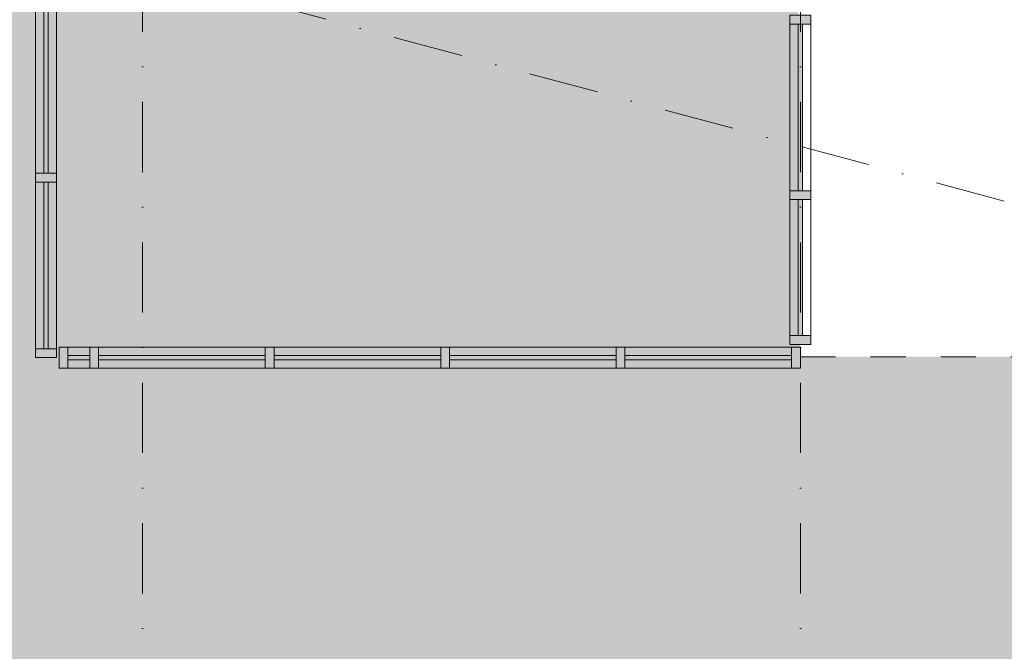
# Model space of a CAD drawing. Header units: millimetres. Extents: x 1557 to 319405, y -11609 to 73584.
# Tile 46 of 103: x 217437 to 223049, y 20438 to 24037. Entities that reach past the tile are written whole.
import ezdxf

# ---------------------------------------------------------------- set-up
doc = ezdxf.new("R2010")
doc.units = ezdxf.units.MM
doc.linetypes.add('Hidden_2_', pattern=[400, 200, -200])
doc.linetypes.add('RR_Level', pattern=[800, 400, -200, 0, -200])
for name, color, linetype, lineweight in [('A-AREA-____-OTLN', 32, 'Hidden_2_', 13), ('A-AREA-____-PATT', 32, 'Continuous', 9), ('A-GLAZ-CURT-MCUT', 52, 'Continuous', 13), ('A-GLAZ-CURT-OTLN', 52, 'Continuous', 13), ('A-GLAZ-CWMG-MCUT', 51, 'Continuous', 13), ('A-GLAZ-CWMG-OTLN', 51, 'Continuous', 13), ('S-GRID-____-OTLN', 1, 'Continuous', 9)]:
    doc.layers.add(name, color=color, linetype=linetype, lineweight=lineweight)

# ---------------------------------------------------------------- blocks, each defined once
blk = doc.blocks.new('NLRS_21_CWM_UN_rechthoek_GEN - 67x114-6166731-plot_V0 Copy 1')
at = {"layer": 'A-GLAZ-CWMG-OTLN'}
blk.add_hatch(color=127, dxfattribs=at).paths.add_polyline_path([(0, 60), (0, -60), (-50, -60), (-50, 60)])
at = {"layer": 'A-GLAZ-CWMG-MCUT'}
for p, q in [((-50, 60), (0, 60)), ((-50, -60), (-50, 60)), ((0, 60), (0, -60)), ((0, -60), (-50, -60))]:
    blk.add_line(p, q, dxfattribs=at)
blk = doc.blocks.new('NLRS_21_CWP_UN_system_panel_GEN - oz_glas-6166722-plot_V0 Copy 1')
at = {"layer": 'A-GLAZ-CURT-OTLN'}
blk.add_hatch(color=127, dxfattribs=at).paths.add_polyline_path([(-450, -12.5), (475, -12.5), (475, 12.5), (-475, 12.5), (-475, -12.5)])
at = {"layer": 'A-GLAZ-CURT-MCUT'}
for p, q in [((475, 12.5), (-475, 12.5)), ((-475, 12.5), (-475, -12.5)), ((475, -12.5), (475, 12.5)), ((-475, -12.5), (475, -12.5))]:
    blk.add_line(p, q, dxfattribs=at)
blk = doc.blocks.new('NLRS_21_CWP_UN_system_panel_GEN - oz_glas-6314882-plot_V0 Copy 1')
at = {"layer": 'A-GLAZ-CURT-OTLN'}
blk.add_hatch(color=127, dxfattribs=at).paths.add_polyline_path([(387.5, 12.5), (-387.5, 12.5), (-387.5, -12.5), (387.5, -12.5), (387.5, 0)])
at = {"layer": 'A-GLAZ-CURT-MCUT'}
for p, q in [((387.5, 12.5), (-387.5, 12.5)), ((-387.5, 12.5), (-387.5, -12.5)), ((387.5, -12.5), (387.5, 12.5)), ((-387.5, -12.5), (387.5, -12.5))]:
    blk.add_line(p, q, dxfattribs=at)
blk = doc.blocks.new('NLRS_21_CWM_UN_rechthoek_GEN - 67x114-V12-plot_V0 Copy 1')
at = {"layer": 'A-GLAZ-CWMG-OTLN'}
for p, q in [((43866.5, 2571.8), (42916.5, 2571.8)), ((43866.5, 2451.8), (42916.5, 2451.8))]:
    blk.add_line(p, q, dxfattribs=at)
blk = doc.blocks.new('NLRS_21_CWM_UN_rechthoek_GEN - 67x114-6314881-plot_V0 Copy 1')
at = {"layer": 'A-GLAZ-CWMG-OTLN'}
for p, q in [((54731.5, 22236.8), (54731.5, 23011.8)), ((54851.5, 22236.8), (54851.5, 23011.8))]:
    blk.add_line(p, q, dxfattribs=at)
blk = doc.blocks.new('NLRS_21_CWM_UN_rechthoek_GEN - 67x114-V10-plot_V0 Copy 1')
at = {"layer": 'A-GLAZ-CWMG-OTLN'}
blk.add_hatch(color=127, dxfattribs=at).paths.add_polyline_path([(25, 60), (25, -60), (-25, -60), (-25, 60), (0, 60)])
at = {"layer": 'A-GLAZ-CWMG-MCUT'}
for p, q in [((-25, 60), (25, 60)), ((-25, -60), (-25, 60)), ((25, 60), (25, -60)), ((25, -60), (-25, -60))]:
    blk.add_line(p, q, dxfattribs=at)
blk = doc.blocks.new('NLRS_21_CWM_UN_rechthoek_GEN - 67x114-5969415-plot_V0 Copy 1')
at = {"layer": 'A-GLAZ-CWMG-OTLN'}
for p, q in [((40866.5, 2571.8), (39916.5, 2571.8)), ((40866.5, 2451.8), (39916.5, 2451.8))]:
    blk.add_line(p, q, dxfattribs=at)
blk = doc.blocks.new('NLRS_21_CWM_UN_rechthoek_GEN - 67x114-6166732-plot_V0 Copy 1')
at = {"layer": 'A-GLAZ-CWMG-OTLN'}
blk.add_hatch(color=127, dxfattribs=at).paths.add_polyline_path([(-50, 60), (-50, -60), (0, -60), (0, 60)])
at = {"layer": 'A-GLAZ-CWMG-MCUT'}
for p, q in [((0, 60), (-50, 60)), ((-50, 60), (-50, -60)), ((0, -60), (0, 60)), ((-50, -60), (0, -60))]:
    blk.add_line(p, q, dxfattribs=at)
blk = doc.blocks.new('NLRS_21_CWP_UN_system_panel_GEN - oz_glas-6314918-plot_V0 Copy 1')
at = {"layer": 'A-GLAZ-CURT-OTLN'}
blk.add_hatch(color=127, dxfattribs=at).paths.add_polyline_path([(-62.5, 12.5), (-62.5, -12.5), (62.5, -12.5), (62.5, 12.5)])
at = {"layer": 'A-GLAZ-CURT-MCUT'}
for p, q in [((62.5, 12.5), (-62.5, 12.5)), ((-62.5, 12.5), (-62.5, -12.5)), ((62.5, -12.5), (62.5, 12.5)), ((-62.5, -12.5), (62.5, -12.5))]:
    blk.add_line(p, q, dxfattribs=at)
blk = doc.blocks.new('NLRS_21_CWM_UN_rechthoek_GEN - 67x114-5968266-plot_V0 Copy 1')
at = {"layer": 'A-GLAZ-CWMG-OTLN'}
for p, q in [((41866.5, 2571.8), (40916.5, 2571.8)), ((41866.5, 2451.8), (40916.5, 2451.8))]:
    blk.add_line(p, q, dxfattribs=at)
blk = doc.blocks.new('NLRS_21_CWM_UN_rechthoek_GEN - 67x114-6314917-plot_V0 Copy 1')
at = {"layer": 'A-GLAZ-CWMG-OTLN'}
for p, q in [((50616.5, 22171.8), (50741.5, 22171.8)), ((50616.5, 22051.8), (50741.5, 22051.8))]:
    blk.add_line(p, q, dxfattribs=at)

msp = doc.modelspace()

# ---------------------------------------------------------------- hatches: boundary and pattern name
at = {"layer": 'A-AREA-____-PATT', "transparency": 33554509}
h = msp.add_hatch(color=10, dxfattribs=at)
h.paths.add_polyline_path([(234777.5119, 16386.7966), (235811.5119, 16386.7966), (235811.5119, 16446.7966), (235861.5119, 16446.7966), (235861.5119, 16399.2966), (236761.5119, 16399.2966), (236761.5119, 16446.7966), (236811.5119, 16446.7966), (236811.5119, 17286.7966), (236736.5119, 17286.7966), (236736.5119, 17586.7966), (237036.5119, 17586.7966), (237036.5135, 17286.7966), (237086.5119, 17286.7966), (237086.5119, 17299.2966), (237511.5135, 17299.2966), (237511.5135, 17346.7966), (237561.5135, 17346.7966), (237561.5135, 17299.2966), (238377.5135, 17299.2966), (238377.5135, 17346.7966), (238427.5135, 17346.7966), (238427.5135, 17286.7966), (239461.5135, 17286.7966), (239461.5135, 17346.7966), (239561.5135, 17346.7966), (239561.5135, 17299.2966), (240511.5135, 17299.2966), (240511.5135, 17346.7966), (240561.5135, 17346.7966), (240561.5135, 17361.7966), (240711.5135, 17361.7966), (240711.5135, 17346.7966), (240761.5135, 17346.7966), (240761.5135, 17299.2966), (241184.1685, 17299.2966), (241184.1685, 17346.7966), (241234.1685, 17346.7966), (241234.1685, 17299.2966), (242184.1685, 17299.2966), (242184.1685, 17346.7966), (242234.1685, 17346.7966), (242234.1685, 17299.2966), (243184.1685, 17299.2966), (243184.1685, 17346.7966), (243234.1685, 17346.7966), (243234.1685, 17299.2966), (244184.1685, 17299.2966), (244184.1685, 17346.7966), (244234.1685, 17346.7966), (244234.1685, 17586.7966), (244461.5119, 17586.7966), (244461.5119, 22036.7966), (244261.5119, 22036.7966), (244261.5119, 22111.7966), (243227.5119, 22111.7966), (243227.5119, 22036.7966), (240836.5135, 22036.7966), (240836.5135, 22111.7966), (239802.5135, 22111.7966), (239802.5135, 22036.7966), (237786.5135, 22036.7966), (237786.5135, 23275.9283), (235195.5135, 23275.9283), (235195.5135, 23350.9283), (234161.5135, 23350.9283), (234161.5135, 23275.9283), (233646.5135, 23275.9283), (233646.5135, 23350.9283), (232612.5135, 23350.9283), (232612.5135, 23275.9283), (231029.5135, 23275.9283), (231029.5135, 23350.9283), (229995.5135, 23350.9283), (229995.5135, 23275.9283), (229461.5119, 23275.9283), (229461.5119, 22111.7966), (229311.5119, 22111.7966), (229311.5119, 22051.7966), (229261.5119, 22051.7966), (229261.5119, 22099.2966), (228681.7119, 22099.2966), (228681.7119, 22051.7966), (228631.7119, 22051.7966), (228631.7119, 22099.2966), (227681.7119, 22099.2966), (227681.7119, 22051.7966), (227631.7119, 22051.7966), (227631.7119, 22099.2966), (226681.7119, 22099.2966), (226681.7119, 22051.7966), (226631.7119, 22051.7966), (226631.7119, 22099.2966), (225681.7119, 22099.2966), (225681.7119, 22051.7966), (225631.7119, 22051.7966), (225631.7119, 22099.2966), (224681.7119, 22099.2966), (224681.7119, 22051.7966), (224631.7119, 22051.7966), (224631.7119, 22111.7966), (224571.7119, 22111.9058), (224571.7119, 22116.7966), (221886.5119, 22116.7966), (221886.5119, 22051.7966), (221836.5119, 22051.7966), (221836.5119, 22099.2966), (220886.5119, 22099.2966), (220886.5119, 22051.7966), (220836.5119, 22051.7966), (220836.5119, 22099.2966), (219886.5119, 22099.2966), (219886.5119, 22051.7966), (219836.5119, 22051.7966), (219836.5119, 22099.2966), (218886.5119, 22099.2966), (218886.5119, 22051.7966), (218836.5119, 22051.7966), (218836.5119, 22099.2966), (217886.5119, 22099.2966), (217886.5119, 22051.7966), (217836.5119, 22051.7966), (217836.5119, 22099.2966), (217711.5119, 22099.2966), (217711.5119, 22051.7966), (217661.5119, 22051.7966), (217661.5119, 22111.7966), (217526.5119, 22111.7966), (217526.5119, 22161.7966), (217574.0119, 22161.7966), (217574.0119, 23111.7966), (217526.5119, 23111.7966), (217526.5119, 23161.7966), (217574.0119, 23161.7966), (217574.0119, 24111.7966), (217526.5119, 24111.7966), (217526.5119, 24161.7966), (217574.0119, 24161.7966), (217574.0119, 25111.7966), (217526.5119, 25111.7966), (217526.5119, 25161.7966), (217574.0119, 25161.7966), (217574.0119, 26111.7966), (217526.5119, 26111.7966), (217526.5119, 26161.7966), (217574.0119, 26161.7966), (217574.0119, 26961.7966), (217526.5119, 26961.7966), (217526.5119, 27011.7966), (217586.5119, 27011.7966), (217587.2455, 27146.7966), (217624.4119, 27146.7966), (217624.4119, 30186.7966), (214546.2095, 30186.7966), (214546.2095, 30145.0836), (214570.2236, 30055.4615), (214280.4459, 29977.8158), (214202.8002, 30267.5936), (214386.5119, 30316.819), (214384.5408, 33052.2785), (214236.5119, 33052.2075), (214236.5119, 32992.2785), (214186.5119, 32992.2785), (214186.5119, 33039.7785), (213836.5119, 33039.7785), (213836.5119, 32992.2785), (213786.5119, 32992.2785), (213786.5119, 33039.7785), (212836.5119, 33039.7785), (212836.5119, 32992.2785), (212786.5119, 32992.2785), (212786.5119, 33039.7785), (211836.5119, 33039.7785), (211836.5119, 32992.2785), (211786.5119, 32992.2785), (211786.5119, 33039.7785), (210836.5119, 33039.7785), (210836.5119, 32992.2785), (210786.5119, 32992.2785), (210786.5119, 33039.7785), (209836.5119, 33039.7785), (209836.5119, 32992.2785), (209786.5119, 32992.2785), (209786.5119, 33039.7785), (208836.5119, 33039.7785), (208836.5119, 32992.2785), (208786.5119, 32992.2785), (208786.5119, 32977.2785), (208289.5088, 32977.2785), (208289.5088, 33052.2785), (207255.5088, 33052.2785), (207255.5088, 32977.2785), (206491.0119, 32977.2785), (206491.0119, 33052.2785), (205457.0119, 33052.2785), (205457.0119, 32977.2785), (205136.5119, 32977.2785), (205136.5119, 32729.2785), (205061.5119, 32729.2785), (205061.5119, 31025.2785), (205136.5119, 31025.2785), (205136.5119, 30777.2785), (205593.2954, 30777.2785), (205593.2954, 30702.2785), (206627.2954, 30702.2785), (206627.2954, 30777.2785), (206961.5119, 30777.2785), (206961.5119, 27311.7966), (208786.5119, 27311.7966), (208786.5119, 22036.7966), (208483.5058, 22036.7966), (208483.5058, 22111.7966), (207449.5058, 22111.7966), (207449.5058, 22036.7966), (205067.4495, 22036.7966), (205067.4495, 21986.7966), (205019.9495, 21986.7966), (205019.9495, 21453.7966), (205067.4495, 21453.7966), (205067.4495, 21403.7966), (205019.9495, 21403.7966), (205019.9495, 20886.7966), (205067.4495, 20886.7966), (205067.4495, 20836.7966), (205007.4495, 20836.7966), (205007.4495, 18732.7966), (205067.4495, 18732.7966), (205067.4495, 18682.7966), (205019.9495, 18682.7966), (205019.9495, 18453.7966), (205067.4495, 18453.7966), (205067.4495, 18403.7966), (205019.9495, 18403.7966), (205019.9495, 17453.7966), (205067.4495, 17453.7966), (205067.4495, 17403.7966), (205082.4495, 17403.7966), (205082.4495, 17346.7966), (205132.4495, 17346.7966), (205132.4495, 17299.2966), (205686.5119, 17299.2966), (205686.5119, 17346.7966), (205736.5119, 17346.7966), (205736.5119, 17299.2966), (206686.5119, 17299.2966), (206686.5119, 17346.7966), (206736.5119, 17346.7966), (206736.5119, 17586.7966), (207036.5119, 17586.7966), (207036.5119, 17346.7966), (207086.5119, 17346.7966), (207086.5119, 17286.7966), (209061.5119, 17286.7966), (209061.5119, 17346.7966), (209111.5119, 17346.7966), (209111.5119, 17299.2966), (210061.5135, 17299.2966), (210061.5135, 17286.7966), (210111.5119, 17286.7966), (210111.5119, 17299.2966), (210561.5135, 17299.2966), (210561.5135, 18363.4939), (210636.5135, 18363.4939), (210636.5135, 19565.1556), (221961.5119, 19565.1556), (221961.5119, 18886.7966), (224461.5119, 18886.7966), (224461.5119, 18871.7966), (224511.5119, 18871.7966), (224511.5119, 18824.2966), (225411.5119, 18824.2966), (225411.5119, 18871.7966), (225461.5119, 18871.7966), (225461.5119, 18824.2966), (226411.5119, 18824.2966), (226411.5119, 18871.7966), (226461.5119, 18871.7966), (226461.5119, 18824.2966), (227411.5119, 18824.2966), (227411.5119, 18871.7966), (227461.5119, 18871.7966), (227461.5119, 18824.2966), (228411.5119, 18824.2966), (228411.5119, 18871.7966), (228461.5119, 18871.7966), (228461.5119, 18824.2966), (229411.5119, 18824.2966), (229411.5119, 18871.7966), (229461.5119, 18871.7966), (229461.5119, 18824.2966), (230311.5119, 18824.2966), (230311.5119, 18871.7966), (230361.5119, 18871.7966), (230361.5119, 18811.7966), (231411.5119, 18811.7966), (231411.5119, 18871.7966), (231461.5119, 18871.7966), (231461.5119, 18824.2966), (232411.5119, 18824.2966), (232411.5119, 18871.7966), (232461.5119, 18871.7966), (232461.5119, 18824.2966), (233411.5119, 18824.2966), (233411.5119, 18871.7966), (233461.5119, 18871.7966), (233461.5119, 18824.2966), (233982.9211, 18824.2966), (233982.9211, 18871.7966), (234032.9211, 18871.7966), (234032.9211, 18886.7966), (234208.3087, 18886.7966), (233554.5126, 16446.7966), (233588.4357, 16446.7966), (233588.4357, 16399.2966), (233811.5119, 16399.2966), (233811.5119, 16446.7966), (233861.5119, 16446.7966), (233861.5119, 16399.2966), (234727.5119, 16399.2966), (234727.5119, 16446.7966), (234777.5119, 16446.7966), (234777.5119, 16436.7966)])
h.paths.add_polyline_path([(214236.5119, 26936.7966), (214236.5119, 27236.7966), (214536.5119, 27236.7966), (214536.5119, 26936.7966)])
msp.add_hatch(color=10, dxfattribs=at).paths.add_polyline_path([(217661.5119, 22111.7966), (217661.5119, 22171.7966), (217711.5119, 22171.7966), (217711.5119, 22124.2966), (217836.5119, 22124.2966), (217836.5119, 22171.7966), (217886.5119, 22171.7966), (217886.5119, 22124.2966), (218836.5119, 22124.2966), (218836.5119, 22171.7966), (218886.5119, 22171.7966), (218886.5119, 22124.2966), (219836.5119, 22124.2966), (219836.5119, 22171.7966), (219886.5119, 22171.7966), (219886.5119, 22124.2966), (220836.5119, 22124.2966), (220836.5119, 22171.7966), (220886.5119, 22171.7966), (220886.5119, 22124.2966), (221836.5119, 22124.2966), (221836.5119, 22171.7966), (221886.5119, 22171.7966), (221886.5119, 22186.7966), (221826.5119, 22186.7966), (221828.0057, 22236.7966), (221874.0119, 22236.7966), (221874.0119, 23011.7966), (221826.5119, 23011.7966), (221826.5119, 23061.7966), (221874.0119, 23061.7966), (221874.0119, 24011.7966), (221826.5119, 24011.7966), (221826.5119, 24061.7966), (221874.0119, 24061.7966), (221874.0119, 25011.7966), (221826.5119, 25011.7966), (221826.5119, 25061.7966), (221886.5119, 25061.7966), (221886.5119, 26011.7966), (221826.5119, 26011.7966), (221826.5119, 26061.7966), (221874.0119, 26061.7966), (221874.0119, 26961.7966), (221826.5119, 26961.7966), (221826.5119, 27011.7966), (221886.5119, 27011.7966), (221886.5119, 27026.7966), (221836.5119, 27026.7966), (221836.5119, 27074.2966), (221636.5119, 27074.2966), (221636.5119, 27026.7966), (221586.5119, 27026.7966), (221586.5119, 27074.2966), (220636.5119, 27074.2966), (220636.5119, 27026.7966), (220586.5119, 27026.7966), (220586.5119, 27074.2966), (219636.5119, 27074.2966), (219636.5119, 27026.7966), (219586.5119, 27026.7966), (219586.5119, 27074.2966), (219536.5119, 27074.2966), (219536.5119, 26936.7966), (219236.5119, 26936.7966), (219236.5119, 27074.2966), (218636.5119, 27074.2966), (218636.5119, 27026.7966), (218586.5119, 27026.7966), (218586.5119, 27074.2966), (217636.5119, 27074.2966), (217636.5119, 27026.7966), (217586.5119, 27026.7966), (217586.5119, 27011.7966), (217646.5119, 27011.7966), (217646.5119, 26961.7966), (217599.0119, 26961.7966), (217599.0119, 26161.7966), (217646.5119, 26161.7966), (217646.5119, 26111.7966), (217599.0119, 26111.7966), (217599.0119, 25161.7966), (217646.5119, 25161.7966), (217646.5119, 25111.7966), (217599.0119, 25111.7966), (217599.0119, 24161.7966), (217646.5119, 24161.7966), (217646.5119, 24111.7966), (217599.0119, 24111.7966), (217599.0119, 23161.7966), (217646.5119, 23161.7966), (217646.5119, 23111.7966), (217599.0119, 23111.7966), (217599.0119, 22161.7966), (217646.5119, 22161.7966), (217646.5119, 22111.7966)])

# ---------------------------------------------------------------- linework, layer by layer
at = {"layer": 'A-AREA-____-OTLN', "color": 9}
msp.add_line((221886.5119, 22116.7966), (224571.7119, 22116.7966), dxfattribs=at)
at = {"layer": 'S-GRID-____-OTLN', "linetype": 'RR_Level'}
for p, q in [((218136.5119, 70774.2271), (218136.5119, -6763.3674)), ((221886.5119, 70774.2271), (221886.5119, -6763.3674)), ((313469.8625, -1224.6594), (167885.5019, 37784.5525))]:
    msp.add_line(p, q, dxfattribs=at)

# ---------------------------------------------------------------- block references
at = {"layer": 'A-GLAZ-CURT-OTLN'}
for name, p, rotation in [('NLRS_21_CWP_UN_system_panel_GEN - oz_glas-6166722-plot_V0 Copy 1', (217586.5119, 23636.7966), 89.9999999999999), ('NLRS_21_CWP_UN_system_panel_GEN - oz_glas-6166722-plot_V0 Copy 1', (221886.5119, 23536.7966), 269.9999999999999), ('NLRS_21_CWP_UN_system_panel_GEN - oz_glas-6166722-plot_V0 Copy 1', (217586.5119, 22636.7966), 89.9999999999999), ('NLRS_21_CWP_UN_system_panel_GEN - oz_glas-6314882-plot_V0 Copy 1', (221886.5119, 22624.2966), 269.9999999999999), ('NLRS_21_CWP_UN_system_panel_GEN - oz_glas-6314918-plot_V0 Copy 1', (217774.0119, 22111.7966), 180), ('NLRS_21_CWP_UN_system_panel_GEN - oz_glas-6166722-plot_V0 Copy 1', (218361.5119, 22111.7966), 180), ('NLRS_21_CWP_UN_system_panel_GEN - oz_glas-6166722-plot_V0 Copy 1', (219361.5119, 22111.7966), 180), ('NLRS_21_CWP_UN_system_panel_GEN - oz_glas-6166722-plot_V0 Copy 1', (220361.5119, 22111.7966), 180), ('NLRS_21_CWP_UN_system_panel_GEN - oz_glas-6166722-plot_V0 Copy 1', (221361.5119, 22111.7966), 180)]:
    msp.add_blockref(name, p, dxfattribs=dict(at, rotation=rotation))
at = {"layer": 'A-GLAZ-CWMG-OTLN'}
for name, p, rotation in [('NLRS_21_CWM_UN_rechthoek_GEN - 67x114-5968266-plot_V0 Copy 1', (220098.3085, -17754.6869), 90.0000000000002), ('NLRS_21_CWM_UN_rechthoek_GEN - 67x114-V12-plot_V0 Copy 1', (219374.7153, 66928.28), 270.0000000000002), ('NLRS_21_CWM_UN_rechthoek_GEN - 67x114-5969415-plot_V0 Copy 1', (220098.3085, -17754.6869), 90.0000000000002), ('NLRS_21_CWM_UN_rechthoek_GEN - 67x114-5968266-plot_V0 Copy 1', (259752.9953, 24623.5931), 180), ('NLRS_21_CWM_UN_rechthoek_GEN - 67x114-5968266-plot_V0 Copy 1', (260752.9953, 24623.5931), 180), ('NLRS_21_CWM_UN_rechthoek_GEN - 67x114-5968266-plot_V0 Copy 1', (261752.9953, 24623.5931), 180), ('NLRS_21_CWM_UN_rechthoek_GEN - 67x114-5969415-plot_V0 Copy 1', (261752.9953, 24623.5931), 180), ('NLRS_21_CWM_UN_rechthoek_GEN - 67x114-6166732-plot_V0 Copy 1', (217586.5119, 22111.7966), 269.9999999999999)]:
    msp.add_blockref(name, p, dxfattribs=dict(at, rotation=rotation))
at = {"layer": 'A-GLAZ-CWMG-OTLN', "extrusion": (0, 0, -1)}
for name, p, rotation in [('NLRS_21_CWM_UN_rechthoek_GEN - 67x114-V10-plot_V0 Copy 1', (-221886.5119, 24036.7966), 270.0000000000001), ('NLRS_21_CWM_UN_rechthoek_GEN - 67x114-V10-plot_V0 Copy 1', (-217586.5119, 23136.7966), 90.0000000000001), ('NLRS_21_CWM_UN_rechthoek_GEN - 67x114-V10-plot_V0 Copy 1', (-221886.5119, 23036.7966), 270.0000000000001), ('NLRS_21_CWM_UN_rechthoek_GEN - 67x114-6166731-plot_V0 Copy 1', (-221886.5119, 22186.7966), 270.0000000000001)]:
    msp.add_blockref(name, p, dxfattribs=dict(at, rotation=rotation))
at = {"layer": 'A-GLAZ-CWMG-OTLN'}
for name, p in [('NLRS_21_CWM_UN_rechthoek_GEN - 67x114-6314881-plot_V0 Copy 1', (167095.0285, 0)), ('NLRS_21_CWM_UN_rechthoek_GEN - 67x114-6314917-plot_V0 Copy 1', (167095.0285, 0)), ('NLRS_21_CWM_UN_rechthoek_GEN - 67x114-6166732-plot_V0 Copy 1', (221886.5119, 22111.7966))]:
    msp.add_blockref(name, p, dxfattribs=at)
at = {"layer": 'A-GLAZ-CWMG-OTLN', "extrusion": (0, 0, -1)}
for name, p in [('NLRS_21_CWM_UN_rechthoek_GEN - 67x114-6166731-plot_V0 Copy 1', (-217661.5119, 22111.7966)), ('NLRS_21_CWM_UN_rechthoek_GEN - 67x114-V10-plot_V0 Copy 1', (-217861.5119, 22111.7966)), ('NLRS_21_CWM_UN_rechthoek_GEN - 67x114-V10-plot_V0 Copy 1', (-218861.5119, 22111.7966)), ('NLRS_21_CWM_UN_rechthoek_GEN - 67x114-V10-plot_V0 Copy 1', (-219861.5119, 22111.7966)), ('NLRS_21_CWM_UN_rechthoek_GEN - 67x114-V10-plot_V0 Copy 1', (-220861.5119, 22111.7966))]:
    msp.add_blockref(name, p, dxfattribs=at)

doc.saveas('drawing.dxf')
